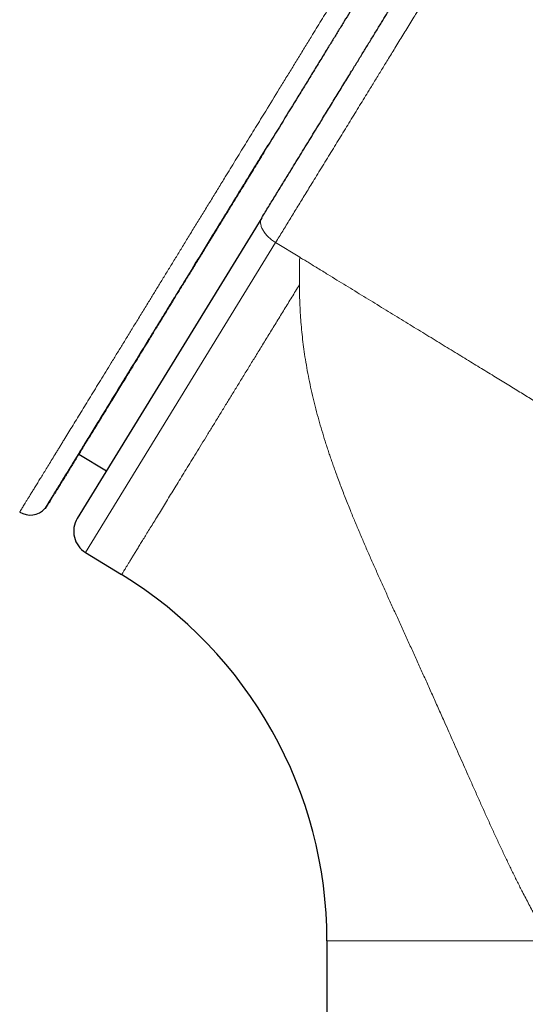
# Model space of a CAD drawing. Header units: millimetres. Extents: x 8 to 735, y 12 to 450.
# Tile 8 of 67: x 74 to 89, y 380 to 410. Entities that reach past the tile are written whole.
import ezdxf

# ---------------------------------------------------------------- set-up
doc = ezdxf.new("R2010")
doc.units = ezdxf.units.MM

msp = doc.modelspace()

# ---------------------------------------------------------------- linework, layer by layer
at = {"color": 7, "linetype": 'Continuous', "lineweight": 30}
for p, q in [((81.054, 406.124), (81.045, 406.13)), ((81.054, 406.124), (81.165, 406.305)), ((80.97, 404.112), (75.395, 395.015)), ((75.44, 396.963), (76.275, 396.451)), ((74.416, 395.312), (74.425, 395.307)), ((75.643, 393.983), (76.734, 393.315)), ((82.942, 382.23), (82.942, 371.444))]:
    msp.add_line(p, q, dxfattribs=at)
at = {"color": 252, "linetype": 'Continuous', "lineweight": 0}
for p, q in [((81.39, 403.362), (75.643, 393.983)), ((82.117, 402.917), (81.39, 403.362))]:
    msp.add_line(p, q, dxfattribs=at)
at = {"color": 7, "linetype": 'Continuous', "lineweight": 30}
for centre, radius, start, end in [((73.972, 395.716), 0.6, 237.9893, 317.8212), ((76.035, 394.623), 0.75, 148.5, 238.5), ((69.941, 382.23), 13.001, 0.0017, 58.4993)]:
    msp.add_arc(centre, radius, start, end, dxfattribs=at)
for points, knots in [([(85.456, 413.308), (85.455, 413.306), (85.453, 413.302), (85.444, 413.289), (85.431, 413.267), (85.413, 413.238), (85.392, 413.204), (85.369, 413.165), (85.341, 413.12), (85.31, 413.069), (85.272, 413.007), (85.225, 412.932), (85.17, 412.841), (85.11, 412.743), (85.044, 412.635), (84.973, 412.519), (84.896, 412.395), (84.816, 412.263), (84.727, 412.118), (84.628, 411.957), (84.52, 411.781), (84.408, 411.598), (84.293, 411.409), (84.173, 411.215), (84.051, 411.015), (83.926, 410.811), (83.787, 410.584), (83.633, 410.333), (83.464, 410.058), (83.294, 409.779), (83.121, 409.498), (82.932, 409.19), (82.727, 408.855), (82.507, 408.495), (82.285, 408.134), (81.988, 407.649), (81.614, 407.038), (81.314, 406.549), (81.165, 406.305)], [0, 0, 0, 0, 0.014501, 0.033844, 0.05318, 0.0725, 0.088415, 0.104347, 0.120286, 0.13622, 0.152137, 0.172526, 0.192936, 0.213348, 0.233741, 0.254712, 0.275698, 0.296688, 0.317662, 0.342318, 0.366989, 0.391664, 0.416326, 0.441338, 0.466356, 0.491377, 0.516391, 0.54852, 0.580655, 0.612797, 0.644941, 0.677076, 0.717381, 0.757687, 0.797624, 0.837562, 0.918781, 1, 1, 1, 1]), ([(80.97, 404.112), (81.04, 404.226), (81.179, 404.453), (81.391, 404.798), (81.603, 405.145), (81.849, 405.546), (82.128, 406.001), (82.44, 406.51), (82.726, 406.978), (82.987, 407.403), (83.221, 407.785), (83.454, 408.165), (83.67, 408.518), (83.87, 408.844), (84.053, 409.142), (84.234, 409.438), (84.413, 409.73), (84.581, 410.004), (84.738, 410.261), (84.885, 410.5), (85.016, 410.714), (85.133, 410.906), (85.236, 411.074), (85.337, 411.238), (85.436, 411.399), (85.533, 411.558), (85.627, 411.712), (85.718, 411.86), (85.8, 411.994), (85.875, 412.115), (85.941, 412.224), (86.004, 412.326), (86.062, 412.422), (86.117, 412.511), (86.167, 412.592), (86.211, 412.665), (86.25, 412.728), (86.283, 412.781), (86.31, 412.825), (86.332, 412.862), (86.343, 412.879), (86.348, 412.887)], [0, 0, 0, 0, 0.033632, 0.067268, 0.100904, 0.134539, 0.18303, 0.231522, 0.280014, 0.316384, 0.352754, 0.389122, 0.425489, 0.454616, 0.48375, 0.512882, 0.542009, 0.571131, 0.596122, 0.621115, 0.646103, 0.664921, 0.683738, 0.702436, 0.721134, 0.740566, 0.760009, 0.77945, 0.798877, 0.815591, 0.832316, 0.84904, 0.865752, 0.88291, 0.900086, 0.91726, 0.934417, 0.950805, 0.967208, 0.983612, 1, 1, 1, 1]), ([(81.045, 406.13), (81.034, 406.112), (80.934, 405.947), (80.744, 405.638), (80.508, 405.252), (80.302, 404.917), (80.128, 404.632), (79.954, 404.349), (79.782, 404.068), (79.612, 403.791), (79.458, 403.54), (79.32, 403.314), (79.196, 403.112), (79.073, 402.912), (78.925, 402.67), (78.752, 402.387), (78.555, 402.066), (78.362, 401.751), (78.172, 401.441), (77.986, 401.138), (77.804, 400.841), (77.627, 400.551), (77.453, 400.268), (77.284, 399.992), (77.117, 399.719), (76.952, 399.451), (76.79, 399.187), (76.633, 398.931), (76.479, 398.679), (76.329, 398.434), (76.185, 398.199), (76.05, 397.979), (75.923, 397.772), (75.801, 397.572), (75.683, 397.381), (75.571, 397.197), (75.463, 397.021), (75.36, 396.854), (75.263, 396.695), (75.171, 396.544), (75.083, 396.4), (74.999, 396.263), (74.92, 396.134), (74.846, 396.014), (74.777, 395.902), (74.714, 395.799), (74.657, 395.706), (74.607, 395.625), (74.564, 395.555), (74.527, 395.493), (74.495, 395.441), (74.468, 395.397), (74.446, 395.362), (74.43, 395.336), (74.42, 395.32), (74.416, 395.312), (74.416, 395.313), (74.416, 395.313)], [0, 0, 0, 0, 0.002834, 0.025756, 0.04868, 0.063994, 0.079308, 0.094621, 0.109961, 0.125303, 0.140643, 0.152188, 0.163732, 0.175284, 0.186836, 0.20617, 0.225506, 0.244841, 0.26425, 0.283661, 0.30307, 0.322432, 0.341793, 0.361188, 0.380582, 0.40064, 0.420697, 0.440791, 0.460886, 0.481679, 0.502482, 0.521814, 0.541148, 0.56048, 0.579886, 0.599295, 0.618701, 0.63806, 0.657419, 0.676811, 0.696203, 0.716257, 0.736312, 0.756403, 0.776494, 0.797283, 0.818082, 0.837422, 0.856763, 0.876102, 0.895516, 0.914932, 0.934346, 0.953712, 0.973078, 0.992478, 1, 1, 1, 1]), ([(81.054, 406.124), (80.962, 405.974), (80.778, 405.675), (80.523, 405.258), (80.288, 404.875), (80.073, 404.524), (79.861, 404.177), (79.651, 403.835), (79.445, 403.498), (79.241, 403.166), (79.041, 402.84), (78.844, 402.518), (78.651, 402.203), (78.458, 401.889), (78.267, 401.577), (78.077, 401.267), (77.892, 400.964), (77.71, 400.668), (77.541, 400.391), (77.383, 400.133), (77.236, 399.894), (77.095, 399.663), (76.959, 399.442), (76.829, 399.23), (76.702, 399.023), (76.578, 398.821), (76.457, 398.623), (76.339, 398.431), (76.224, 398.243), (76.111, 398.057), (75.998, 397.874), (75.887, 397.692), (75.779, 397.517), (75.676, 397.348), (75.575, 397.183), (75.476, 397.022), (75.381, 396.867), (75.29, 396.718), (75.203, 396.576), (75.124, 396.448), (75.053, 396.331), (74.988, 396.226), (74.922, 396.118), (74.856, 396.01), (74.791, 395.904), (74.73, 395.805), (74.676, 395.716), (74.626, 395.635), (74.582, 395.563), (74.543, 395.499), (74.509, 395.445), (74.481, 395.399), (74.459, 395.362), (74.441, 395.334), (74.43, 395.315), (74.425, 395.307), (74.425, 395.307), (74.425, 395.308)], [0, 0, 0, 0, 0.023556, 0.047113, 0.065966, 0.084825, 0.103683, 0.122539, 0.14139, 0.160261, 0.179138, 0.198018, 0.216895, 0.235766, 0.255376, 0.274992, 0.29461, 0.314226, 0.333835, 0.350825, 0.367817, 0.384807, 0.400899, 0.416993, 0.433087, 0.449179, 0.465347, 0.481518, 0.497689, 0.513858, 0.531068, 0.548282, 0.565498, 0.582712, 0.599922, 0.617905, 0.635893, 0.653883, 0.671871, 0.689854, 0.705511, 0.721169, 0.736827, 0.756135, 0.775448, 0.794761, 0.814069, 0.833478, 0.852896, 0.872318, 0.891739, 0.911157, 0.930566, 0.950874, 0.971192, 0.991514, 1, 1, 1, 1]), ([(81.165, 406.305), (81.146, 406.275), (81.108, 406.215), (81.066, 406.158), (81.045, 406.13)], [0, 0, 0, 0, 0.499444, 1, 1, 1, 1])]:
    msp.add_open_spline(points, degree=3, knots=knots, dxfattribs=at)
at = {"color": 252, "linetype": 'Continuous', "lineweight": 0}
for points, knots in [([(73.655, 395.208), (73.655, 395.208), (73.654, 395.207), (73.66, 395.216), (73.671, 395.235), (73.686, 395.26), (73.701, 395.284), (73.714, 395.306), (73.729, 395.33), (73.75, 395.364), (73.78, 395.412), (73.82, 395.478), (73.865, 395.552), (73.917, 395.636), (73.974, 395.729), (74.036, 395.831), (74.104, 395.941), (74.177, 396.061), (74.256, 396.189), (74.34, 396.327), (74.432, 396.476), (74.53, 396.637), (74.634, 396.806), (74.725, 396.956), (74.803, 397.081), (74.863, 397.18), (74.925, 397.28), (75.006, 397.413), (75.108, 397.581), (75.235, 397.786), (75.366, 398.001), (75.502, 398.223), (75.643, 398.454), (75.789, 398.692), (75.94, 398.938), (76.095, 399.191), (76.255, 399.451), (76.421, 399.723), (76.594, 400.004), (76.773, 400.297), (76.957, 400.597), (77.115, 400.855), (77.245, 401.068), (77.346, 401.232), (77.447, 401.398), (77.574, 401.603), (77.725, 401.851), (77.904, 402.142), (78.085, 402.439), (78.27, 402.741), (78.459, 403.048), (78.651, 403.361), (78.846, 403.68), (79.045, 404.005), (79.247, 404.334), (79.452, 404.668), (79.659, 405.006), (79.898, 405.397), (80.17, 405.841), (80.475, 406.339), (80.782, 406.839), (81.123, 407.396), (81.43, 407.897), (81.703, 408.341), (81.906, 408.673), (82.109, 409.004), (82.31, 409.332), (82.492, 409.63), (82.657, 409.899), (82.804, 410.139), (82.95, 410.376), (83.085, 410.597), (83.211, 410.803), (83.328, 410.993), (83.442, 411.18), (83.554, 411.363), (83.664, 411.542), (83.771, 411.717), (83.875, 411.886), (83.967, 412.037), (84.048, 412.169), (84.119, 412.285), (84.187, 412.395), (84.251, 412.5), (84.312, 412.599), (84.368, 412.691), (84.42, 412.776), (84.465, 412.849), (84.504, 412.912), (84.536, 412.965), (84.564, 413.01), (84.586, 413.047), (84.604, 413.075), (84.616, 413.095), (84.624, 413.109), (84.626, 413.112), (84.628, 413.114)], [0, 0, 0, 0, 0.006433, 0.020301, 0.034194, 0.048087, 0.055276, 0.062464, 0.069656, 0.076848, 0.090214, 0.103581, 0.116946, 0.130364, 0.143782, 0.1572, 0.170584, 0.183968, 0.197375, 0.210783, 0.224648, 0.238514, 0.252406, 0.266297, 0.273485, 0.280672, 0.287863, 0.295054, 0.308416, 0.321779, 0.33514, 0.348553, 0.361968, 0.375381, 0.388761, 0.402141, 0.415545, 0.428948, 0.442808, 0.456669, 0.470555, 0.484441, 0.491625, 0.498809, 0.505997, 0.513185, 0.525264, 0.537344, 0.549423, 0.561541, 0.57366, 0.585778, 0.598044, 0.610312, 0.622578, 0.634878, 0.647178, 0.659478, 0.677128, 0.694778, 0.712434, 0.73009, 0.753624, 0.765391, 0.777159, 0.788926, 0.800694, 0.812461, 0.821307, 0.830153, 0.838999, 0.847844, 0.855267, 0.86269, 0.870127, 0.877565, 0.885064, 0.892564, 0.900097, 0.90763, 0.913512, 0.919399, 0.925285, 0.931167, 0.9372, 0.94324, 0.949279, 0.955311, 0.960802, 0.9663, 0.971796, 0.977287, 0.982962, 0.988641, 0.994322, 1, 1, 1, 1]), ([(81.39, 403.362), (81.39, 403.362), (81.461, 403.478), (81.603, 403.71), (81.818, 404.061), (82.035, 404.415), (82.257, 404.777), (82.503, 405.178), (82.772, 405.618), (83.062, 406.091), (83.352, 406.564), (83.641, 407.036), (83.93, 407.506), (84.184, 407.921), (84.405, 408.281), (84.593, 408.586), (84.753, 408.848), (84.888, 409.067), (85.001, 409.252), (85.117, 409.443), (85.235, 409.638), (85.355, 409.835), (85.475, 410.031), (85.582, 410.205), (85.675, 410.355), (85.752, 410.481), (85.829, 410.604), (85.903, 410.724), (85.976, 410.842), (86.05, 410.962), (86.121, 411.077), (86.188, 411.186), (86.246, 411.281), (86.3, 411.371), (86.351, 411.455), (86.399, 411.533), (86.442, 411.604), (86.48, 411.668), (86.514, 411.723), (86.542, 411.769), (86.565, 411.807), (86.584, 411.838), (86.593, 411.853), (86.598, 411.86)], [0, 0, 0, 0, 0.000004, 0.035875, 0.071762, 0.107648, 0.143548, 0.181221, 0.228315, 0.27541, 0.322505, 0.3696, 0.416695, 0.46379, 0.495214, 0.52664, 0.558063, 0.576941, 0.59582, 0.617048, 0.638279, 0.659507, 0.682281, 0.705054, 0.720409, 0.735767, 0.751122, 0.766722, 0.782325, 0.797925, 0.81684, 0.832171, 0.847513, 0.862853, 0.878182, 0.893818, 0.90947, 0.92512, 0.940755, 0.955559, 0.970377, 0.985195, 1, 1, 1, 1]), ([(81.39, 403.362), (81.37, 403.376), (81.328, 403.402), (81.269, 403.445), (81.214, 403.491), (81.162, 403.539), (81.114, 403.589), (81.071, 403.64), (81.034, 403.692), (81.002, 403.744), (80.975, 403.796), (80.955, 403.848), (80.941, 403.898), (80.934, 403.946), (80.933, 403.992), (80.939, 404.035), (80.951, 404.076), (80.964, 404.1), (80.97, 404.112)], [0, 0, 0, 0, 0.0625, 0.125, 0.1875, 0.25, 0.3125, 0.375, 0.4375, 0.5, 0.5625, 0.625, 0.6875, 0.75, 0.8125, 0.875, 0.9375, 1, 1, 1, 1]), ([(82.108, 402.083), (82.107, 402.219), (82.106, 402.496), (82.114, 402.775), (82.117, 402.917)], [0, 0, 0, 0, 0.493437, 1, 1, 1, 1]), ([(91.666, 397.065), (91.666, 397.065), (91.666, 397.066), (91.665, 397.066), (91.664, 397.066), (91.663, 397.067), (91.661, 397.068), (91.658, 397.07), (91.652, 397.074), (91.641, 397.081), (91.622, 397.092), (91.591, 397.111), (91.55, 397.137), (91.496, 397.17), (91.435, 397.207), (91.368, 397.248), (91.296, 397.292), (91.217, 397.341), (91.131, 397.394), (91.038, 397.451), (90.935, 397.514), (90.822, 397.583), (90.697, 397.659), (90.566, 397.74), (90.427, 397.825), (90.28, 397.915), (90.126, 398.009), (89.97, 398.105), (89.812, 398.202), (89.652, 398.299), (89.487, 398.401), (89.316, 398.506), (89.139, 398.614), (88.958, 398.725), (88.772, 398.839), (88.583, 398.955), (88.388, 399.074), (88.188, 399.197), (87.983, 399.323), (87.772, 399.452), (87.555, 399.585), (87.334, 399.72), (87.107, 399.859), (86.875, 400.002), (86.638, 400.147), (86.397, 400.295), (86.15, 400.445), (85.9, 400.599), (85.645, 400.755), (85.387, 400.913), (85.125, 401.074), (84.861, 401.236), (84.593, 401.4), (84.323, 401.565), (84.053, 401.731), (83.783, 401.896), (83.514, 402.061), (83.243, 402.227), (83.009, 402.37), (82.813, 402.491), (82.653, 402.589), (82.526, 402.666), (82.432, 402.724), (82.368, 402.764), (82.302, 402.804), (82.237, 402.843), (82.176, 402.881), (82.136, 402.905), (82.117, 402.917)], [0, 0, 0, 0, 0.003767, 0.007878, 0.012152, 0.016413, 0.020548, 0.024606, 0.034228, 0.043907, 0.06115, 0.078402, 0.098935, 0.119468, 0.140002, 0.158335, 0.176668, 0.195002, 0.213336, 0.231671, 0.250004, 0.270003, 0.290002, 0.310002, 0.330002, 0.350002, 0.370002, 0.390002, 0.408336, 0.42667, 0.445003, 0.463336, 0.481668, 0.500001, 0.51786, 0.535719, 0.553577, 0.571433, 0.589288, 0.607142, 0.624998, 0.642857, 0.660717, 0.678576, 0.696433, 0.714287, 0.732142, 0.749998, 0.767857, 0.785715, 0.803572, 0.821429, 0.839286, 0.857143, 0.875001, 0.8925, 0.91, 0.927502, 0.945002, 0.955264, 0.965556, 0.975769, 0.979757, 0.983849, 0.988096, 0.992352, 0.996393, 1, 1, 1, 1]), ([(82.108, 402.083), (82.031, 401.957), (81.877, 401.706), (81.651, 401.337), (81.428, 400.974), (81.21, 400.618), (80.996, 400.269), (80.79, 399.933), (80.592, 399.61), (80.402, 399.3), (80.216, 398.996), (80.034, 398.699), (79.853, 398.404), (79.673, 398.11), (79.494, 397.818), (79.32, 397.534), (79.151, 397.258), (78.987, 396.991), (78.832, 396.737), (78.684, 396.497), (78.544, 396.268), (78.409, 396.048), (78.279, 395.836), (78.151, 395.627), (78.027, 395.424), (77.905, 395.225), (77.789, 395.036), (77.679, 394.856), (77.575, 394.686), (77.478, 394.529), (77.389, 394.383), (77.307, 394.25), (77.23, 394.124), (77.159, 394.008), (77.092, 393.899), (77.029, 393.796), (76.972, 393.702), (76.92, 393.618), (76.875, 393.544), (76.836, 393.481), (76.804, 393.428), (76.778, 393.386), (76.759, 393.354), (76.744, 393.331), (76.737, 393.319), (76.733, 393.313), (76.734, 393.315), (76.734, 393.315)], [0, 0, 0, 0, 0.023333, 0.046666, 0.07, 0.093333, 0.116666, 0.139999, 0.161999, 0.183999, 0.205999, 0.227999, 0.249999, 0.273332, 0.296666, 0.319999, 0.343332, 0.366665, 0.389998, 0.411998, 0.433998, 0.455998, 0.477998, 0.499998, 0.523331, 0.546665, 0.569998, 0.593331, 0.616664, 0.639998, 0.661998, 0.683997, 0.705997, 0.727997, 0.749997, 0.773331, 0.796664, 0.819997, 0.84333, 0.866663, 0.889997, 0.911997, 0.933997, 0.955997, 0.977996, 0.999996, 1, 1, 1, 1]), ([(89.668, 382.23), (89.597, 382.351), (89.455, 382.592), (89.248, 382.961), (89.047, 383.334), (88.865, 383.684), (88.7, 384.011), (88.55, 384.314), (88.401, 384.622), (88.252, 384.937), (88.102, 385.258), (87.952, 385.584), (87.802, 385.913), (87.652, 386.245), (87.502, 386.58), (87.353, 386.917), (87.208, 387.244), (87.067, 387.561), (86.932, 387.866), (86.797, 388.171), (86.662, 388.477), (86.542, 388.748), (86.436, 388.985), (86.347, 389.186), (86.258, 389.385), (86.17, 389.58), (86.084, 389.772), (85.971, 390.023), (85.833, 390.33), (85.667, 390.696), (85.502, 391.061), (85.337, 391.424), (85.172, 391.787), (85.008, 392.148), (84.846, 392.505), (84.687, 392.858), (84.53, 393.206), (84.376, 393.552), (84.224, 393.897), (84.075, 394.239), (83.929, 394.58), (83.787, 394.919), (83.641, 395.274), (83.493, 395.646), (83.342, 396.036), (83.228, 396.347), (83.145, 396.579), (83.091, 396.733), (83.038, 396.887), (82.986, 397.041), (82.936, 397.195), (82.868, 397.406), (82.786, 397.674), (82.692, 398), (82.604, 398.327), (82.522, 398.656), (82.447, 398.987), (82.378, 399.32), (82.317, 399.653), (82.265, 399.974), (82.223, 400.282), (82.188, 400.58), (82.16, 400.876), (82.138, 401.171), (82.123, 401.467), (82.112, 401.772), (82.109, 401.978), (82.108, 402.083)], [0, 0, 0, 0, 0.0207291, 0.0412824, 0.0616883, 0.0819765, 0.0978548, 0.1136948, 0.1295123, 0.1455755, 0.1619179, 0.1782233, 0.1945124, 0.2108757, 0.2272051, 0.2435209, 0.2598462, 0.2744975, 0.2890786, 0.3036075, 0.3181019, 0.332616, 0.3421734, 0.3517737, 0.3612432, 0.3704272, 0.3795549, 0.3886309, 0.406029, 0.4234316, 0.4408686, 0.4583114, 0.4757327, 0.4932011, 0.5107446, 0.5278278, 0.5449301, 0.562075, 0.5792157, 0.5962996, 0.6134203, 0.6305981, 0.6476019, 0.6675374, 0.6875277, 0.7075987, 0.7155115, 0.7234421, 0.7313919, 0.7393625, 0.7473552, 0.7553714, 0.7722265, 0.7891502, 0.8061538, 0.8232486, 0.8404453, 0.8577544, 0.8751862, 0.8922572, 0.9075896, 0.9229979, 0.9384884, 0.9532833, 0.9684519, 0.9840221, 1, 1, 1, 1])]:
    msp.add_open_spline(points, degree=3, knots=knots, dxfattribs=at)
msp.add_open_spline([(89.668, 382.23), (89.536, 382.23), (89.271, 382.23), (88.886, 382.23), (88.511, 382.23), (88.147, 382.23), (87.794, 382.23), (87.452, 382.23), (87.122, 382.23), (86.803, 382.23), (86.495, 382.23), (86.199, 382.23), (85.916, 382.23), (85.644, 382.23), (85.385, 382.23), (85.138, 382.23), (84.904, 382.23), (84.682, 382.23), (84.473, 382.23), (84.277, 382.23), (84.094, 382.23), (83.925, 382.23), (83.768, 382.23), (83.625, 382.23), (83.495, 382.23), (83.379, 382.23), (83.276, 382.23), (83.187, 382.23), (83.112, 382.23), (83.05, 382.23), (83.001, 382.23), (82.967, 382.23), (82.946, 382.23), (82.943, 382.23), (82.942, 382.23)], degree=3, dxfattribs=at)

doc.saveas('drawing.dxf')
